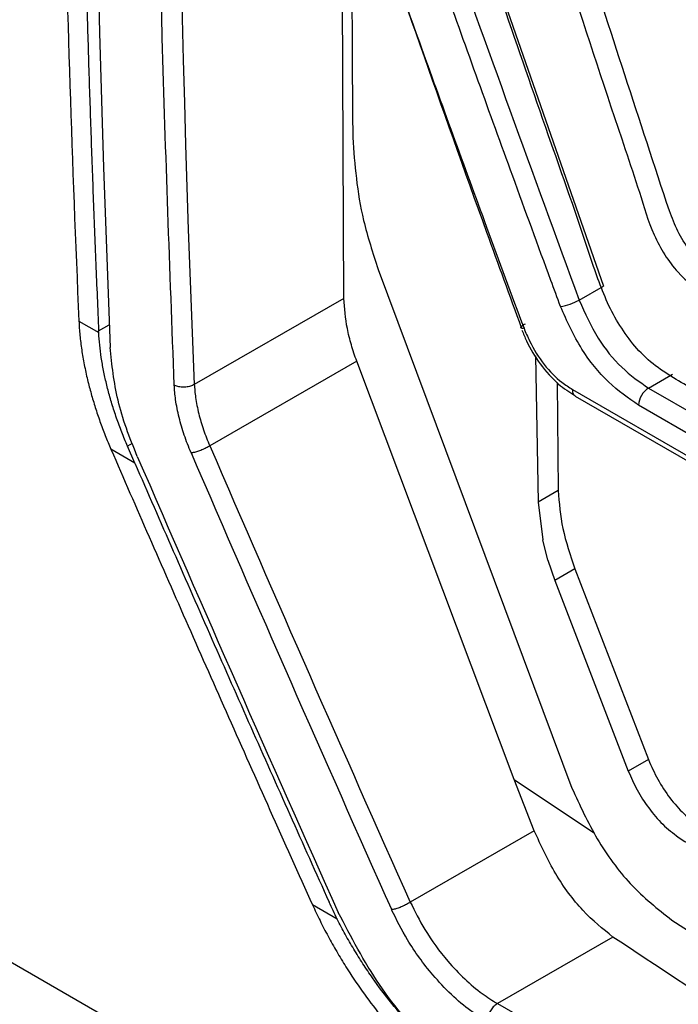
# Model space of a CAD drawing. Header units: millimetres. Extents: x 51 to 353, y -23 to 217.
# Tile 103 of 147: x 299.41 to 304.06, y 9.64 to 16.59. Entities that reach past the tile are written whole.
import ezdxf

# ---------------------------------------------------------------- set-up
doc = ezdxf.new("R2010")
doc.units = ezdxf.units.MM

msp = doc.modelspace()

# ---------------------------------------------------------------- linework, layer by layer
at = {"color": 7, "linetype": 'Continuous', "lineweight": 25}
for p, q in [((302.0946, 18.8305), (303.5327, 14.713)), ((301.6984, 14.6261), (301.6831, 17.9808)), ((301.9419, 14.8302), (303.3095, 11.1689)), ((303.3602, 14.6136), (303.5327, 14.713)), ((301.6984, 14.6261), (300.6442, 14.0188)), ((299.8296, 14.4649), (299.9694, 14.3842)), ((299.9694, 14.3842), (299.9688, 14.3971)), ((303.0515, 14.2202), (303.07, 13.1868)), ((301.7901, 14.182), (300.7537, 13.585)), ((302.9014, 11.2289), (301.7901, 14.182)), ((303.8495, 13.9927), (304.0199, 14.0908)), ((300.6441, 14.0187), (300.6442, 14.0188)), ((303.2043, 14.0327), (303.2119, 13.2686)), ((303.3119, 13.9831), (309.8709, 10.1966)), ((303.8495, 13.9927), (309.4808, 10.7418)), ((303.3319, 13.936), (309.8925, 10.1487)), ((309.41, 10.6209), (303.7788, 13.8718)), ((300.2243, 13.463), (300.0559, 13.5603)), ((300.2243, 13.463), (300.1729, 13.582)), ((300.7537, 13.585), (300.7537, 13.585)), ((303.2119, 13.2686), (303.07, 13.1868)), ((303.07, 13.1868), (303.103, 12.9201)), ((303.1393, 12.778), (303.103, 12.9201)), ((303.1393, 12.778), (303.188, 12.6338)), ((303.33, 12.7156), (303.188, 12.6338)), ((303.33, 12.7156), (303.8489, 11.3699)), ((303.188, 12.6338), (303.7069, 11.2882)), ((317.7338, -0.6745), (295.254, 12.3028)), ((303.8489, 11.3699), (303.7069, 11.2882)), ((303.0434, 10.8669), (302.9014, 11.2289)), ((303.0434, 10.8669), (302.1682, 10.3627)), ((302.1681, 10.3627), (302.1682, 10.3627)), ((301.6529, 10.2424), (301.4788, 10.343)), ((303.5988, 10.1169), (302.7828, 9.6468))]:
    msp.add_line(p, q, dxfattribs=at)
at = {"color": 8, "linetype": 'Continuous', "lineweight": 25}
for p, q in [((300.6014, 15.1133), (300.6441, 14.0187)), ((299.9688, 14.3971), (300.0433, 14.4394)), ((300.2064, 13.6012), (300.1729, 13.582)), ((302.9014, 11.2289), (303.4687, 10.8491))]:
    msp.add_line(p, q, dxfattribs=at)
at = {"color": 7, "linetype": 'Continuous', "lineweight": 25, "flags": 128}
msp.add_lwpolyline([(302.7828, 9.6468), (306.8766, 7.2835), (310.9704, 4.9202)], dxfattribs=at)
at = {"color": 7, "linetype": 'Continuous', "lineweight": 25}
for centre, radius, start, end in [((465.9647, 20.987), 166.0502, 175.304267, 182.314897), ((467.0633, 20.6916), 166.5554, 175.348045, 181.919314), ((303.1667, 14.9697), 0.4053, 278.73506, 298.51835), ((303.9326, 13.8629), 0.1541, 122.6208, 176.67602)]:
    msp.add_arc(centre, radius, start, end, dxfattribs=at)
for centre, major_axis, ratio, start_param, end_param in [((417.11, 92.0398), (-41.7985, 189.5394), 0.697525, 1.83965, 1.858142), ((416.5262, 92.336), (-41.8231, 189.6509), 0.697525, 1.841504, 1.859988), ((417.0487, 92.0343), (-41.7427, 189.6369), 0.697598, 1.839953, 1.858456)]:
    msp.add_ellipse(centre, major_axis=major_axis, ratio=ratio, start_param=start_param, end_param=end_param, dxfattribs=at)
for points, knots in [([(300.5028, 14.0139), (300.472, 14.8295), (300.3797, 17.2781), (300.3408, 21.4345), (300.4284, 25.6664), (300.6102, 29.9572), (300.7987, 32.5739), (300.9244, 34.3194)], [0, 0, 0, 0, 0.1245951, 0.3740398, 0.6240362, 0.7492238, 1, 1, 1, 1]), ([(299.8231, 21.1163), (299.8233, 20.9543), (299.8236, 20.6304), (299.8259, 20.1457), (299.8296, 19.6617), (299.8348, 19.1787), (299.8415, 18.6965), (299.8496, 18.2152), (299.8593, 17.7349), (299.8704, 17.2554), (299.8831, 16.7767), (299.8972, 16.299), (299.9128, 15.8222), (299.9299, 15.3462), (299.9484, 14.8711), (299.962, 14.5551), (299.9688, 14.3971)], [0, 0, 0, 0, 0.07144, 0.142875, 0.214305, 0.285732, 0.357156, 0.428578, 0.5, 0.571422, 0.642844, 0.714268, 0.785695, 0.857125, 0.92856, 1, 1, 1, 1]), ([(309.9696, 10.7788), (309.9599, 10.7745), (309.9165, 10.7554), (309.8238, 10.7573), (309.6533, 10.802), (309.3458, 11.0021), (308.3852, 11.5331), (306.9437, 12.3847), (305.4336, 13.2492), (304.5219, 13.7793), (304.0834, 14.0282), (303.8407, 14.1777), (303.683, 14.3751), (303.5867, 14.5311), (303.4906, 14.7571), (303.3639, 15.1534), (303.0247, 16.1076), (302.6983, 17.0725), (302.4036, 17.9358), (302.2773, 18.3076), (302.151, 18.6785), (302.025, 19.0542), (302.0521, 19.3742), (302.0797, 19.9775), (302.1092, 20.4793), (302.1326, 20.8787)], [0, 0, 0, 0, 0.003253, 0.014515, 0.0258, 0.048741, 0.094726, 0.278664, 0.426734, 0.491885, 0.51748, 0.542657, 0.553917, 0.565228, 0.576619, 0.59945, 0.644311, 0.767609, 0.792017, 0.81666, 0.841612, 0.866576, 0.889371, 0.911944, 1, 1, 1, 1]), ([(302.6429, 20.38), (302.63, 20.0164), (302.6154, 19.6076), (302.5815, 19.1642), (302.6217, 18.9606), (302.7474, 18.608), (303.0866, 17.4935), (303.4484, 16.3807), (303.787, 15.3766), (303.86, 15.1218), (303.9613, 14.9323), (304.0852, 14.7644), (304.4944, 14.4984), (305.4405, 13.9271), (306.8958, 13.0577), (308.3185, 12.2589), (309.2046, 11.7732), (309.5897, 11.5683), (309.7864, 11.4578), (309.961, 11.3818), (310.0921, 11.3927), (310.2131, 11.4539), (310.3089, 11.6118), (310.6792, 12.0796), (311.1166, 12.6764), (311.5564, 13.248), (311.7164, 13.4593), (311.7533, 13.5067), (311.7572, 13.5118)], [0, 0, 0, 0, 0.0689401, 0.077529, 0.0860099, 0.1032428, 0.1377119, 0.2755859, 0.2928206, 0.3100077, 0.318494, 0.3269393, 0.3439049, 0.4128418, 0.5506983, 0.6761477, 0.7313509, 0.7458097, 0.7602688, 0.7745246, 0.7829778, 0.7914337, 0.8086158, 0.8258505, 0.9368398, 0.9856754, 0.9984659, 1, 1, 1, 1]), ([(303.1796, 19.4771), (304.0199, 18.9384), (305.7213, 17.8479), (308.4305, 16.282), (310.3441, 15.2865), (311.3019, 14.7882)], [0, 0, 0, 0, 0.327726, 0.663541, 1, 1, 1, 1]), ([(303.9965, 15.2442), (303.787, 15.8838), (303.4602, 16.8815), (303.0948, 18.0235), (302.8909, 18.6658), (302.8018, 18.9486), (302.7572, 19.09)], [0, 0, 0, 0, 0.499999, 0.779997, 0.889998, 1, 1, 1, 1]), ([(301.528, 18.4136), (301.6081, 18.1907), (302.0052, 17.0859), (302.4666, 15.7478), (302.8699, 14.6443), (302.9518, 14.4203)], [0, 0, 0, 0, 0.167731, 0.831065, 1, 1, 1, 1]), ([(301.5324, 18.4134), (301.7644, 17.7532), (302.1502, 16.6552), (302.634, 15.3247), (302.8828, 14.6529), (302.9708, 14.4151)], [0, 0, 0, 0, 0.4935406, 0.8207479, 1, 1, 1, 1]), ([(302.0644, 18.2248), (302.086, 18.163), (302.1939, 17.8538), (302.6177, 16.6458), (303.0338, 15.5069), (303.3602, 14.6136)], [0, 0, 0, 0, 0.0511458, 0.2557295, 1, 1, 1, 1]), ([(303.2283, 14.5691), (303.2056, 14.6304), (303.0926, 14.9368), (302.817, 15.6906), (302.4054, 16.8325), (302.0901, 17.7325), (301.9325, 18.1825)], [0, 0, 0, 0, 0.051116, 0.255582, 0.627777, 1, 1, 1, 1]), ([(301.7666, 17.7479), (301.7656, 17.7014), (301.7517, 17.0323), (301.7571, 16.3741), (301.7621, 15.7617)], [0, 0, 0, 0, 0.069605, 1, 1, 1, 1]), ([(303.4141, 17.5182), (303.6971, 17.3367), (304.3226, 16.9355), (304.9635, 16.5426), (305.3145, 16.3275)], [0, 0, 0, 0, 0.452482, 1, 1, 1, 1]), ([(301.7621, 15.7617), (301.7763, 15.5699), (301.7984, 15.2708), (301.904, 14.9465), (301.9419, 14.8302)], [0, 0, 0, 0, 0.641176, 1, 1, 1, 1]), ([(304.3384, 14.7724), (304.3029, 14.7987), (304.2323, 14.8512), (304.1362, 14.9657), (304.0525, 15.0979), (304.0152, 15.1953), (303.9965, 15.2442)], [0, 0, 0, 0, 0.251297, 0.500694, 0.749446, 1, 1, 1, 1]), ([(301.7901, 14.182), (301.7769, 14.2208), (301.7506, 14.2983), (301.7127, 14.4511), (301.7041, 14.5562), (301.6984, 14.6261)], [0, 0, 0, 0, 0.25115, 0.502498, 1, 1, 1, 1]), ([(303.3602, 14.6136), (303.4011, 14.522), (303.4789, 14.3475), (303.6574, 14.1265), (303.7855, 14.0373), (303.8495, 13.9927)], [0, 0, 0, 0, 0.355569, 0.677786, 1, 1, 1, 1]), ([(303.7788, 13.8718), (303.7068, 13.9219), (303.5629, 14.0221), (303.3621, 14.2703), (303.2743, 14.4663), (303.2283, 14.5691)], [0, 0, 0, 0, 0.32217, 0.644363, 1, 1, 1, 1]), ([(299.8296, 14.4649), (299.8305, 14.4483), (299.8322, 14.4153), (299.8366, 14.3649), (299.8422, 14.3139), (299.8491, 14.2624), (299.8574, 14.2103), (299.8671, 14.1576), (299.8781, 14.1043), (299.8937, 14.0363), (299.9153, 13.9534), (299.9445, 13.8556), (299.9776, 13.7574), (300.0144, 13.6588), (300.042, 13.5932), (300.0559, 13.5603)], [0, 0, 0, 0, 0.059354, 0.118515, 0.177541, 0.236488, 0.295416, 0.354381, 0.41344, 0.472652, 0.578805, 0.684295, 0.789442, 0.89457, 1, 1, 1, 1]), ([(302.9708, 14.4151), (302.9699, 14.415), (302.9653, 14.4145), (302.9556, 14.4141), (302.9471, 14.4164), (302.948, 14.4235), (302.9588, 14.434), (302.9735, 14.4427), (302.9809, 14.447)], [0, 0, 0, 0, 0.028973, 0.146717, 0.360071, 0.573391, 0.786695, 1, 1, 1, 1]), ([(302.9564, 14.4023), (302.9665, 14.3767), (302.9995, 14.2929), (303.0836, 14.1569), (303.2036, 14.0204), (303.2914, 13.9646), (303.3307, 13.9395)], [0, 0, 0, 0, 0.1319013, 0.4314619, 0.7453813, 1, 1, 1, 1]), ([(302.9708, 14.4151), (302.9831, 14.3853), (303.0202, 14.2953), (303.1078, 14.1561), (303.2179, 14.0438), (303.287, 13.9991), (303.3119, 13.9831)], [0, 0, 0, 0, 0.166242, 0.501459, 0.820314, 1, 1, 1, 1]), ([(300.1729, 13.582), (300.1658, 13.5987), (300.1516, 13.6319), (300.1317, 13.6818), (300.1128, 13.7317), (300.095, 13.7814), (300.0783, 13.831), (300.0628, 13.8806), (300.0438, 13.9452), (300.0231, 14.0244), (300.0028, 14.1172), (299.987, 14.2082), (299.9754, 14.2975), (299.9714, 14.3552), (299.9694, 14.3842)], [0, 0, 0, 0, 0.060309, 0.12048, 0.180571, 0.24064, 0.300745, 0.360944, 0.421294, 0.537424, 0.652947, 0.768275, 0.883823, 1, 1, 1, 1]), ([(300.2415, 13.5105), (300.2146, 13.5769), (300.1607, 13.7097), (300.0823, 13.9736), (300.0629, 14.1576), (300.05, 14.28)], [0, 0, 0, 0, 0.250668, 0.501587, 1, 1, 1, 1]), ([(300.6441, 14.0187), (300.6354, 14.0141), (300.6179, 14.005), (300.5846, 13.9985), (300.5506, 13.9984), (300.5244, 14.0041), (300.5095, 14.0102), (300.5042, 14.0131), (300.5028, 14.0139)], [0, 0, 0, 0, 0.2146389, 0.4292776, 0.6439232, 0.8585832, 0.9629015, 1, 1, 1, 1]), ([(300.6215, 13.5352), (300.6128, 13.5561), (300.5953, 13.598), (300.5728, 13.6608), (300.553, 13.7233), (300.5361, 13.7861), (300.5223, 13.849), (300.5121, 13.9084), (300.506, 13.9634), (300.5039, 13.997), (300.5028, 14.0139)], [0, 0, 0, 0, 0.1267432, 0.2539425, 0.3807463, 0.5080997, 0.640539, 0.7736029, 0.8866269, 1, 1, 1, 1]), ([(300.6442, 14.0188), (300.6452, 14.0034), (300.6471, 13.9726), (300.653, 13.9229), (300.6624, 13.8691), (300.6751, 13.8124), (300.6907, 13.7556), (300.7088, 13.6991), (300.7296, 13.6421), (300.7456, 13.6041), (300.7537, 13.585)], [0, 0, 0, 0, 0.113815, 0.22783, 0.359736, 0.492277, 0.618699, 0.745669, 0.87255, 1, 1, 1, 1]), ([(303.3119, 13.9831), (303.3119, 13.9816), (303.3118, 13.975), (303.3135, 13.9607), (303.3195, 13.9446), (303.3288, 13.9392), (303.3326, 13.937)], [0, 0, 0, 0, 0.069057, 0.299212, 0.717362, 1, 1, 1, 1]), ([(300.0559, 13.5603), (300.1454, 13.3546), (300.3264, 12.9385), (300.603, 12.3084), (300.8875, 11.6649), (301.1799, 11.008), (301.3784, 10.5662), (301.4788, 10.343)], [0, 0, 0, 0, 0.191044, 0.386566, 0.586566, 0.791044, 1, 1, 1, 1]), ([(300.7537, 13.585), (300.7497, 13.5825), (300.7416, 13.5774), (300.7276, 13.5699), (300.7126, 13.5626), (300.6972, 13.5559), (300.6815, 13.5498), (300.6662, 13.5446), (300.6515, 13.5403), (300.6403, 13.5378), (300.6321, 13.5363), (300.6265, 13.5355), (300.6231, 13.5353), (300.6215, 13.5352)], [0, 0, 0, 0, 0.104143, 0.211307, 0.31545, 0.422614, 0.526758, 0.633923, 0.738069, 0.845236, 0.898081, 0.951307, 1, 1, 1, 1]), ([(300.2243, 13.463), (300.3146, 13.2557), (300.4952, 12.841), (300.7679, 12.2202), (301.0421, 11.6004), (301.3176, 10.9815), (301.5026, 10.5697), (301.5951, 10.3638)], [0, 0, 0, 0, 0.199996, 0.399993, 0.599991, 0.799993, 1, 1, 1, 1]), ([(303.2119, 13.2686), (303.2187, 13.1808), (303.2324, 13.0053), (303.2975, 12.8121), (303.33, 12.7156)], [0, 0, 0, 0, 0.500104, 1, 1, 1, 1]), ([(303.8489, 11.3699), (303.8695, 11.323), (303.9113, 11.2278), (303.9987, 11.0963), (304.0975, 10.9819), (304.167, 10.9302), (304.2016, 10.9044)], [0, 0, 0, 0, 0.2465459, 0.5003289, 0.750727, 1, 1, 1, 1]), ([(303.7069, 11.2882), (303.7263, 11.2438), (303.766, 11.1528), (303.8501, 11.0232), (303.9502, 10.9049), (304.0227, 10.8504), (304.0597, 10.8227)], [0, 0, 0, 0, 0.2332522, 0.478195, 0.7341113, 1, 1, 1, 1]), ([(303.3095, 11.1689), (303.3648, 11.0472), (303.4755, 10.8039), (303.7264, 10.4637), (303.9143, 10.3152), (304.0134, 10.2369)], [0, 0, 0, 0, 0.3211133, 0.6422114, 1, 1, 1, 1]), ([(303.5988, 10.1169), (303.5272, 10.1746), (303.3837, 10.2902), (303.1829, 10.5605), (303.0902, 10.764), (303.0434, 10.8669)], [0, 0, 0, 0, 0.330249, 0.661282, 1, 1, 1, 1]), ([(304.0597, 10.8227), (304.564, 10.4979), (305.5732, 9.848), (307.1581, 8.909), (308.7906, 7.9942), (309.9234, 7.4105), (310.4901, 7.1185)], [0, 0, 0, 0, 0.249341, 0.498944, 0.749339, 1, 1, 1, 1]), ([(301.6529, 10.2424), (301.6429, 10.2626), (301.6229, 10.303), (301.6043, 10.3435), (301.5951, 10.3638)], [0, 0, 0, 0, 0.499991, 1, 1, 1, 1]), ([(302.1681, 10.3627), (302.1598, 10.3574), (302.143, 10.3469), (302.1121, 10.3319), (302.0811, 10.3197), (302.0567, 10.3127), (302.043, 10.3102), (302.0379, 10.3097), (302.0368, 10.3096)], [0, 0, 0, 0, 0.20991, 0.41982, 0.629737, 0.839671, 0.965355, 1, 1, 1, 1]), ([(302.1682, 10.3627), (302.2006, 10.2979), (302.2737, 10.1515), (302.4451, 9.9198), (302.6278, 9.7439), (302.7473, 9.669), (302.7828, 9.6468)], [0, 0, 0, 0, 0.220088, 0.496691, 0.850511, 1, 1, 1, 1]), ([(301.4788, 10.343), (301.4872, 10.3245), (301.5042, 10.2876), (301.531, 10.2324), (301.5588, 10.1775), (301.5877, 10.1228), (301.6177, 10.0683), (301.6487, 10.0141), (301.6809, 9.9601), (301.7393, 9.8656), (301.8279, 9.7329), (301.9709, 9.5427), (302.1451, 9.3415), (302.3089, 9.1829), (302.4328, 9.077), (302.5137, 9.0129), (302.5949, 8.9538), (302.6763, 8.899), (302.7305, 8.8668), (302.7577, 8.8507)], [0, 0, 0, 0, 0.029975, 0.059893, 0.089783, 0.119676, 0.149602, 0.179589, 0.209668, 0.239868, 0.338752, 0.437716, 0.581449, 0.725832, 0.780958, 0.835755, 0.890405, 0.945092, 1, 1, 1, 1]), ([(302.7457, 9.0212), (302.6052, 9.1177), (302.3239, 9.3111), (301.9313, 9.7697), (301.7504, 10.1171), (301.6601, 10.2905)], [0, 0, 0, 0, 0.332909, 0.666893, 1, 1, 1, 1]), ([(302.7118, 9.5187), (302.6727, 9.5432), (302.541, 9.6259), (302.34, 9.8203), (302.152, 10.0765), (302.0721, 10.2382), (302.0368, 10.3096)], [0, 0, 0, 0, 0.14922, 0.503619, 0.780679, 1, 1, 1, 1]), ([(302.7457, 9.0212), (302.7321, 9.0291), (302.705, 9.045), (302.6644, 9.0706), (302.6237, 9.0975), (302.5832, 9.1257), (302.5426, 9.1553), (302.5021, 9.1862), (302.4274, 9.2459), (302.3193, 9.3406), (302.1767, 9.4841), (302.036, 9.6462), (301.9211, 9.7984), (301.8334, 9.9279), (301.769, 10.031), (301.7082, 10.1358), (301.6714, 10.2068), (301.6529, 10.2424)], [0, 0, 0, 0, 0.032887, 0.065693, 0.098452, 0.131198, 0.163963, 0.196783, 0.22969, 0.346471, 0.463335, 0.59234, 0.721453, 0.791219, 0.860687, 0.930174, 1, 1, 1, 1]), ([(304.0134, 10.2369), (304.9346, 9.6498), (306.438, 8.6917), (308.6614, 7.4374), (309.9545, 6.7695), (310.6015, 6.4352)], [0, 0, 0, 0, 0.441578, 0.720596, 1, 1, 1, 1]), ([(311.7785, 5.3858), (311.2183, 5.6651), (310.0971, 6.224), (308.1484, 7.2789), (305.9459, 8.5592), (304.3819, 9.5972), (303.5988, 10.1169)], [0, 0, 0, 0, 0.191564, 0.383323, 0.691255, 1, 1, 1, 1]), ([(302.7828, 9.6468), (302.7748, 9.6413), (302.7589, 9.6303), (302.7377, 9.6041), (302.7215, 9.5742), (302.7133, 9.5468), (302.7114, 9.5286), (302.7117, 9.5208), (302.7118, 9.5187)], [0, 0, 0, 0, 0.205, 0.410002, 0.615005, 0.820011, 0.950704, 1, 1, 1, 1])]:
    msp.add_open_spline(points, degree=3, knots=knots, dxfattribs=at)
msp.add_open_spline([(299.6846, 21.1963), (299.6846, 18.9237), (299.733, 16.679), (299.8296, 14.4649)], degree=3, dxfattribs=at)

doc.saveas('drawing.dxf')
